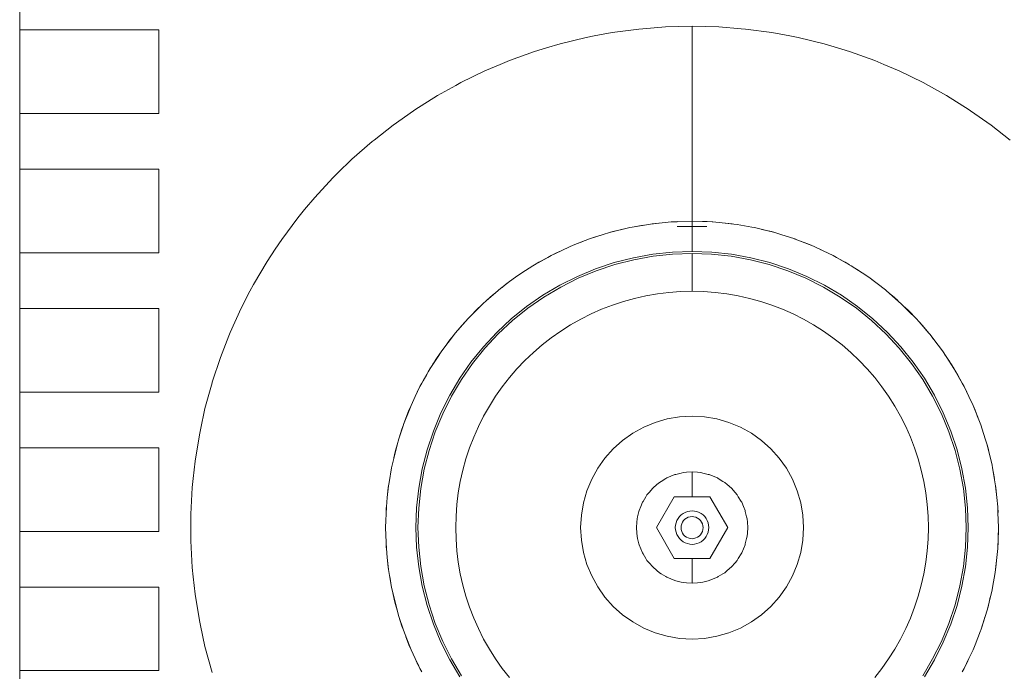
# Model space of a CAD drawing. Header units: millimetres. Extents: x 2826 to 3034, y 1533 to 1590.
# Tile 143 of 248: x 2986.746 to 2987.099, y 1555.622 to 1555.856. Entities that reach past the tile are written whole.
import ezdxf
from ezdxf.enums import TextEntityAlignment as Align

# ---------------------------------------------------------------- set-up
doc = ezdxf.new("R2010")
doc.units = ezdxf.units.MM
doc.set_wipeout_variables(frame=1)
doc.layers.add('_Caneta_No__220', color=7, linetype='Continuous', lineweight=15, true_color=0x8a8a8a)
doc.styles.add('ESTILO_GERADO_2', font='arial.ttf')

# ---------------------------------------------------------------- blocks, each defined once
blk = doc.blocks.new('A$Cdd268059')
at = {"layer": '_Caneta_No__220'}
for p, q in [((0.60505, 9.15758), (0.61455, 9.15885)), ((0.61455, 9.15885), (0.61604, 9.15897)), ((0.61604, 9.15897), (0.6241, 9.15962)), ((0.6241, 9.15962), (0.63368, 9.15987)), ((0.63368, 9.15987), (0.64326, 9.15962)), ((0.63368, 9.15987), (0.63368, 9.15961)), ((0.63368, 9.15961), (0.63368, 9.15952)), ((0.63368, 9.15884), (0.63368, 9.15952)), ((0.63368, 9.15884), (0.63368, 9.15852)), ((0.63368, 9.15756), (0.63368, 9.15852)), ((0.64326, 9.15962), (0.65132, 9.15897)), ((0.65132, 9.15897), (0.65281, 9.15885)), ((0.65281, 9.15885), (0.66231, 9.15758)), ((0.58632, 9.15353), (0.59563, 9.1558)), ((0.59563, 9.1558), (0.59858, 9.15636)), ((0.59858, 9.15636), (0.60505, 9.15758)), ((0.63368, 9.15756), (0.63368, 9.15689)), ((0.63368, 9.15578), (0.63368, 9.15689)), ((0.63368, 9.15578), (0.63368, 9.15464)), ((0.63368, 9.15464), (0.63368, 9.15351)), ((0.66231, 9.15758), (0.66879, 9.15636)), ((0.66879, 9.15636), (0.67173, 9.1558)), ((0.67173, 9.1558), (0.68104, 9.15353)), ((0.57715, 9.15076), (0.58145, 9.15206)), ((0.58145, 9.15206), (0.58632, 9.15353)), ((0.63368, 9.15179), (0.63368, 9.15351)), ((0.63368, 9.15179), (0.63368, 9.15076)), ((0.68104, 9.15353), (0.68591, 9.15206)), ((0.68591, 9.15206), (0.69022, 9.15076)), ((0.56482, 9.14611), (0.56813, 9.14751)), ((0.56813, 9.14751), (0.57715, 9.15076)), ((0.63368, 9.14836), (0.63368, 9.15076)), ((0.63368, 9.14836), (0.63368, 9.14756)), ((0.63368, 9.14438), (0.63368, 9.14756)), ((0.69022, 9.15076), (0.69923, 9.14751)), ((0.69923, 9.14751), (0.70254, 9.14611)), ((0.5593, 9.14379), (0.56482, 9.14611)), ((0.63368, 9.14438), (0.63368, 9.14392)), ((0.63368, 9.13987), (0.63368, 9.14392)), ((0.70254, 9.14611), (0.70806, 9.14379)), ((0.55069, 9.1396), (0.5593, 9.14379)), ((0.70806, 9.14379), (0.71668, 9.1396)), ((0.5423, 9.13495), (0.54885, 9.13858)), ((0.54885, 9.13858), (0.55069, 9.1396)), ((0.63368, 9.13543), (0.63368, 9.13987)), ((0.71668, 9.1396), (0.71851, 9.13858)), ((0.71851, 9.13858), (0.72506, 9.13495)), ((0.53418, 9.12987), (0.5423, 9.13495)), ((0.63368, 9.13543), (0.63368, 9.13483)), ((0.63368, 9.13064), (0.63368, 9.13483)), ((0.72506, 9.13495), (0.73319, 9.12987)), ((0.53369, 9.12952), (0.53418, 9.12987)), ((0.63368, 9.13064), (0.63368, 9.12936)), ((0.73319, 9.12987), (0.73368, 9.12952)), ((0.52634, 9.12436), (0.53369, 9.12952)), ((0.63368, 9.12551), (0.63368, 9.12936)), ((0.73368, 9.12952), (0.74103, 9.12436)), ((0.5195, 9.119), (0.52634, 9.12436)), ((0.63368, 9.12551), (0.63368, 9.12348)), ((0.63368, 9.1201), (0.63368, 9.12348)), ((0.74103, 9.12436), (0.74786, 9.119)), ((0.63368, 9.1201), (0.63368, 9.11726)), ((0.51159, 9.11213), (0.5188, 9.11844)), ((0.5188, 9.11844), (0.5195, 9.119)), ((0.63368, 9.11726), (0.63368, 9.11442)), ((0.50644, 9.10712), (0.51159, 9.11213)), ((0.63368, 9.11073), (0.63368, 9.11442)), ((0.63368, 9.11073), (0.63368, 9.10852)), ((0.49822, 9.0984), (0.50472, 9.10545)), ((0.50472, 9.10545), (0.50644, 9.10712)), ((0.63368, 9.10396), (0.63368, 9.10852)), ((0.63368, 9.10396), (0.63368, 9.10244)), ((0.63368, 9.09699), (0.63368, 9.10244)), ((0.49459, 9.09402), (0.49822, 9.0984)), ((0.63368, 9.09699), (0.63368, 9.09621)), ((0.63368, 9.09621), (0.63368, 9.08987)), ((0.48639, 9.08333), (0.4921, 9.09103)), ((0.4921, 9.09103), (0.49459, 9.09402)), ((0.604, 9.08579), (0.6113, 9.08757)), ((0.60696, 9.08653), (0.6113, 9.08757)), ((0.61222, 9.08776), (0.6113, 9.08757)), ((0.6113, 9.08757), (0.61223, 9.08773)), ((0.61222, 9.08776), (0.61611, 9.0884)), ((0.61223, 9.08773), (0.6187, 9.08885)), ((0.6187, 9.08885), (0.62291, 9.08928)), ((0.61932, 9.08893), (0.6187, 9.08885)), ((0.61932, 9.08893), (0.62291, 9.08928)), ((0.62291, 9.08928), (0.62618, 9.08962)), ((0.62618, 9.08962), (0.62829, 9.08969)), ((0.62649, 9.08964), (0.62618, 9.08962)), ((0.62649, 9.08964), (0.62829, 9.0897)), ((0.62829, 9.08969), (0.63368, 9.08987)), ((0.62829, 9.0897), (0.62829, 9.0897)), ((0.63368, 9.08806), (0.62837, 9.08792)), ((0.63368, 9.08798), (0.62837, 9.08792)), ((0.62837, 9.08792), (0.63368, 9.08797)), ((0.63908, 9.0897), (0.63368, 9.08987)), ((0.63368, 9.08987), (0.64119, 9.08962)), ((0.63368, 9.08987), (0.63368, 9.08966)), ((0.63368, 9.08953), (0.63368, 9.08966)), ((0.63368, 9.08953), (0.63368, 9.08942)), ((0.63368, 9.08893), (0.63368, 9.08942)), ((0.63368, 9.08893), (0.63368, 9.08879)), ((0.63368, 9.08879), (0.63368, 9.08806)), ((0.63899, 9.08792), (0.63368, 9.08806)), ((0.63368, 9.08798), (0.63368, 9.08806)), ((0.63368, 9.08798), (0.63899, 9.08792)), ((0.63368, 9.08797), (0.63899, 9.08792)), ((0.63368, 9.08797), (0.63368, 9.08703)), ((0.63908, 9.0897), (0.64088, 9.08964)), ((0.64119, 9.08962), (0.64088, 9.08964)), ((0.64119, 9.08962), (0.64446, 9.08928)), ((0.64446, 9.08928), (0.64804, 9.08893)), ((0.64446, 9.08928), (0.64446, 9.08928)), ((0.64446, 9.08928), (0.64866, 9.08885)), ((0.64866, 9.08885), (0.64804, 9.08893)), ((0.64866, 9.08885), (0.64982, 9.08865)), ((0.65514, 9.08776), (0.64982, 9.08865)), ((0.64982, 9.08865), (0.65514, 9.08773)), ((0.65514, 9.08776), (0.65606, 9.08757)), ((0.65514, 9.08773), (0.65606, 9.08757)), ((0.65606, 9.08757), (0.66039, 9.08652)), ((0.59685, 9.08352), (0.60177, 9.08508)), ((0.59685, 9.08352), (0.59832, 9.08403)), ((0.60177, 9.08508), (0.59832, 9.08403)), ((0.60177, 9.08508), (0.604, 9.08579)), ((0.60521, 9.08612), (0.604, 9.08579)), ((0.60521, 9.08612), (0.60696, 9.08653)), ((0.63368, 9.08703), (0.63368, 9.08678)), ((0.63368, 9.08575), (0.63368, 9.08678)), ((0.63368, 9.08575), (0.63368, 9.08524)), ((0.63368, 9.08435), (0.63368, 9.08524)), ((0.63368, 9.08435), (0.63368, 9.08407)), ((0.63368, 9.08407), (0.63368, 9.08339)), ((0.65867, 9.08694), (0.6604, 9.08653)), ((0.66039, 9.08652), (0.66336, 9.08579)), ((0.6604, 9.08653), (0.66215, 9.08612)), ((0.66336, 9.08579), (0.66215, 9.08612)), ((0.66336, 9.08579), (0.6656, 9.08508)), ((0.6656, 9.08508), (0.67052, 9.08352)), ((0.66588, 9.08499), (0.66904, 9.08403)), ((0.67052, 9.08352), (0.66904, 9.08403)), ((0.48407, 9.07984), (0.48639, 9.08333)), ((0.58667, 9.07927), (0.58986, 9.08077)), ((0.58668, 9.07925), (0.58986, 9.08077)), ((0.59159, 9.0815), (0.58986, 9.08077)), ((0.58986, 9.08077), (0.5916, 9.08145)), ((0.59159, 9.0815), (0.59446, 9.08258)), ((0.5916, 9.08145), (0.59685, 9.08352)), ((0.63368, 9.08237), (0.63368, 9.08339)), ((0.63368, 9.08237), (0.63368, 9.0818)), ((0.63368, 9.0818), (0.63368, 9.08128)), ((0.63368, 9.08044), (0.63368, 9.08128)), ((0.63368, 9.08044), (0.63368, 9.079)), ((0.67052, 9.08352), (0.67074, 9.08343)), ((0.67578, 9.0815), (0.67074, 9.08343)), ((0.67074, 9.08343), (0.67576, 9.08145)), ((0.67576, 9.08145), (0.67751, 9.08077)), ((0.67578, 9.0815), (0.67751, 9.08077)), ((0.67751, 9.08077), (0.68069, 9.07925)), ((0.48109, 9.07535), (0.48407, 9.07984)), ((0.57714, 9.0742), (0.58185, 9.07685)), ((0.58185, 9.07685), (0.57868, 9.07513)), ((0.58185, 9.07685), (0.58307, 9.07754)), ((0.58307, 9.07754), (0.58668, 9.07925)), ((0.58403, 9.078), (0.58503, 9.07853)), ((0.58503, 9.07853), (0.58667, 9.07927)), ((0.61261, 9.07674), (0.61957, 9.07799)), ((0.61968, 9.07727), (0.61277, 9.07602)), ((0.61957, 9.07799), (0.62661, 9.07875)), ((0.62666, 9.07802), (0.61968, 9.07727)), ((0.62661, 9.07875), (0.63368, 9.079)), ((0.63368, 9.07827), (0.62666, 9.07802)), ((0.63368, 9.079), (0.64075, 9.07875)), ((0.63368, 9.07827), (0.63368, 9.07628)), ((0.6407, 9.07802), (0.63368, 9.07827)), ((0.64769, 9.07727), (0.6407, 9.07802)), ((0.64075, 9.07875), (0.64779, 9.07799)), ((0.6546, 9.07602), (0.64769, 9.07727)), ((0.64779, 9.07799), (0.65475, 9.07674)), ((0.67972, 9.07971), (0.68069, 9.07927)), ((0.68069, 9.07927), (0.68233, 9.07853)), ((0.68069, 9.07925), (0.68429, 9.07754)), ((0.68233, 9.07853), (0.68429, 9.07754)), ((0.68429, 9.07754), (0.68552, 9.07685)), ((0.68552, 9.07685), (0.69084, 9.07386)), ((0.47622, 9.06709), (0.48109, 9.07535)), ((0.57257, 9.07133), (0.57653, 9.07386)), ((0.5726, 9.07128), (0.57653, 9.07386)), ((0.57653, 9.07386), (0.57714, 9.0742)), ((0.57714, 9.0742), (0.57868, 9.07513)), ((0.59904, 9.07275), (0.60575, 9.07499)), ((0.60596, 9.07428), (0.5993, 9.07206)), ((0.60575, 9.07499), (0.61261, 9.07674)), ((0.61277, 9.07602), (0.60596, 9.07428)), ((0.63368, 9.07429), (0.63368, 9.07628)), ((0.63368, 9.07429), (0.63368, 9.07363)), ((0.63368, 9.07363), (0.63368, 9.07238)), ((0.6614, 9.07428), (0.6546, 9.07602)), ((0.65475, 9.07674), (0.66161, 9.07499)), ((0.66807, 9.07206), (0.6614, 9.07428)), ((0.66161, 9.07499), (0.66832, 9.07275)), ((0.68633, 9.07639), (0.68868, 9.07513)), ((0.69022, 9.0742), (0.68868, 9.07513)), ((0.69084, 9.07386), (0.69476, 9.07128)), ((0.56818, 9.06819), (0.57025, 9.06974)), ((0.56819, 9.06818), (0.57025, 9.06974)), ((0.57025, 9.06974), (0.5726, 9.07128)), ((0.57138, 9.07048), (0.57257, 9.07133)), ((0.58617, 9.06688), (0.5925, 9.07004)), ((0.5925, 9.07004), (0.59904, 9.07275)), ((0.5993, 9.07206), (0.59281, 9.06938)), ((0.63368, 9.07238), (0.63368, 9.07153)), ((0.63368, 9.07153), (0.63368, 9.07062)), ((0.63368, 9.07062), (0.63368, 9.0697)), ((0.63368, 9.0697), (0.63368, 9.06904)), ((0.67456, 9.06938), (0.66807, 9.07206)), ((0.66832, 9.07275), (0.67486, 9.07004)), ((0.67486, 9.07004), (0.68119, 9.06688)), ((0.69268, 9.07265), (0.69479, 9.07133)), ((0.69476, 9.07128), (0.69712, 9.06974)), ((0.69479, 9.07133), (0.69712, 9.06974)), ((0.69918, 9.06819), (0.69712, 9.06974)), ((0.69712, 9.06974), (0.7031, 9.0652)), ((0.47498, 9.0647), (0.47622, 9.06709)), ((0.56426, 9.0652), (0.56819, 9.06818)), ((0.56546, 9.06611), (0.56672, 9.06714)), ((0.56672, 9.06714), (0.56818, 9.06819)), ((0.58009, 9.06327), (0.58617, 9.06688)), ((0.58653, 9.06623), (0.58048, 9.06265)), ((0.59281, 9.06938), (0.58653, 9.06623)), ((0.63368, 9.06904), (0.63368, 9.06891)), ((0.63368, 9.06891), (0.63368, 9.06821)), ((0.63368, 9.06821), (0.63368, 9.0678)), ((0.63368, 9.0678), (0.63368, 9.06709)), ((0.63368, 9.06709), (0.63368, 9.06682)), ((0.63368, 9.06682), (0.63368, 9.06627)), ((0.63368, 9.06627), (0.63368, 9.06608)), ((0.68084, 9.06623), (0.67456, 9.06938)), ((0.68688, 9.06265), (0.68084, 9.06623)), ((0.68119, 9.06688), (0.68728, 9.06327)), ((0.69918, 9.06819), (0.70065, 9.06714)), ((0.70065, 9.06714), (0.7031, 9.0652)), ((0.47181, 9.05859), (0.47498, 9.0647)), ((0.55984, 9.06134), (0.56391, 9.06489)), ((0.56391, 9.06489), (0.56115, 9.06257)), ((0.56391, 9.06489), (0.56426, 9.0652)), ((0.57428, 9.05923), (0.58009, 9.06327)), ((0.58048, 9.06265), (0.57472, 9.05864)), ((0.61713, 9.06308), (0.61307, 9.06217)), ((0.62123, 9.0638), (0.61713, 9.06308)), ((0.62537, 9.06431), (0.62123, 9.0638)), ((0.62952, 9.06461), (0.62537, 9.06431)), ((0.63368, 9.06476), (0.62952, 9.06461)), ((0.63368, 9.06608), (0.63368, 9.06569)), ((0.63368, 9.06569), (0.63368, 9.06558)), ((0.63368, 9.06558), (0.63368, 9.06525)), ((0.63368, 9.06525), (0.63368, 9.06504)), ((0.63368, 9.06504), (0.63368, 9.06485)), ((0.63368, 9.06485), (0.63368, 9.06478)), ((0.63368, 9.06478), (0.63368, 9.06476)), ((0.63368, 9.06476), (0.63784, 9.06461)), ((0.642, 9.06431), (0.63784, 9.06461)), ((0.64613, 9.0638), (0.642, 9.06431)), ((0.65023, 9.06308), (0.64613, 9.0638)), ((0.6543, 9.06217), (0.65023, 9.06308)), ((0.69265, 9.05864), (0.68688, 9.06265)), ((0.68728, 9.06327), (0.69309, 9.05923)), ((0.7031, 9.0652), (0.70346, 9.06489)), ((0.70346, 9.06489), (0.70876, 9.06026)), ((0.70456, 9.06393), (0.70621, 9.06257)), ((0.5559, 9.05765), (0.5586, 9.06026)), ((0.55595, 9.05761), (0.5586, 9.06026)), ((0.5586, 9.06026), (0.55984, 9.06134)), ((0.55984, 9.06134), (0.56115, 9.06257)), ((0.56877, 9.05479), (0.57428, 9.05923)), ((0.6051, 9.05975), (0.60121, 9.05826)), ((0.60905, 9.06106), (0.6051, 9.05975)), ((0.61307, 9.06217), (0.60905, 9.06106)), ((0.65831, 9.06106), (0.6543, 9.06217)), ((0.66226, 9.05975), (0.65831, 9.06106)), ((0.66615, 9.05826), (0.66226, 9.05975)), ((0.69309, 9.05923), (0.6986, 9.05479)), ((0.70752, 9.06134), (0.70621, 9.06257)), ((0.70876, 9.06026), (0.71142, 9.05761)), ((0.46785, 9.04986), (0.47181, 9.05859)), ((0.55329, 9.05495), (0.55595, 9.05761)), ((0.55456, 9.05622), (0.5559, 9.05765)), ((0.57472, 9.05864), (0.56925, 9.05423)), ((0.59741, 9.05657), (0.59369, 9.0547)), ((0.60121, 9.05826), (0.59741, 9.05657)), ((0.66996, 9.05657), (0.66615, 9.05826)), ((0.67368, 9.0547), (0.66996, 9.05657)), ((0.69812, 9.05423), (0.69265, 9.05864)), ((0.71003, 9.05899), (0.71146, 9.05765)), ((0.71142, 9.05761), (0.71407, 9.05495)), ((0.71146, 9.05765), (0.71407, 9.05495)), ((0.54866, 9.04965), (0.55329, 9.05495)), ((0.54963, 9.05075), (0.55098, 9.0524)), ((0.55221, 9.05371), (0.55098, 9.0524)), ((0.56359, 9.04997), (0.56877, 9.05479)), ((0.56925, 9.05423), (0.56411, 9.04945)), ((0.59006, 9.05264), (0.58655, 9.05042)), ((0.59369, 9.0547), (0.59006, 9.05264)), ((0.6773, 9.05264), (0.67368, 9.0547)), ((0.68082, 9.05042), (0.6773, 9.05264)), ((0.70326, 9.04945), (0.69812, 9.05423)), ((0.6986, 9.05479), (0.70378, 9.04997)), ((0.71407, 9.05495), (0.71515, 9.05371)), ((0.71515, 9.05371), (0.71638, 9.0524)), ((0.71515, 9.05371), (0.7187, 9.04965)), ((0.7187, 9.04965), (0.71638, 9.0524)), ((0.46436, 9.04093), (0.46741, 9.04874)), ((0.46741, 9.04874), (0.46785, 9.04986)), ((0.54382, 9.04331), (0.54835, 9.04929)), ((0.54835, 9.04929), (0.54641, 9.04684)), ((0.54835, 9.04929), (0.54866, 9.04965)), ((0.55876, 9.04479), (0.56359, 9.04997)), ((0.56411, 9.04945), (0.55932, 9.04431)), ((0.58655, 9.05042), (0.58314, 9.04802)), ((0.68422, 9.04802), (0.68082, 9.05042)), ((0.70804, 9.04431), (0.70326, 9.04945)), ((0.70378, 9.04997), (0.7086, 9.04479)), ((0.7187, 9.04965), (0.71901, 9.04929)), ((0.71901, 9.04929), (0.72199, 9.04536)), ((0.54536, 9.04537), (0.54382, 9.04331)), ((0.54536, 9.04537), (0.54641, 9.04684)), ((0.57986, 9.04546), (0.57671, 9.04274)), ((0.58314, 9.04802), (0.57986, 9.04546)), ((0.68751, 9.04546), (0.68422, 9.04802)), ((0.69066, 9.04274), (0.68751, 9.04546)), ((0.71992, 9.04809), (0.72095, 9.04684)), ((0.72095, 9.04684), (0.722, 9.04537)), ((0.72199, 9.04536), (0.72355, 9.04331)), ((0.722, 9.04537), (0.72355, 9.04331)), ((0.54222, 9.04098), (0.54382, 9.04331)), ((0.54227, 9.04095), (0.54382, 9.04331)), ((0.55432, 9.03928), (0.55876, 9.04479)), ((0.55932, 9.04431), (0.55491, 9.03884)), ((0.57671, 9.04274), (0.57369, 9.03986)), ((0.69367, 9.03986), (0.69066, 9.04274)), ((0.71245, 9.03884), (0.70804, 9.04431)), ((0.7086, 9.04479), (0.71304, 9.03928)), ((0.72355, 9.04331), (0.72509, 9.04095)), ((0.72429, 9.04217), (0.72514, 9.04098)), ((0.46144, 9.03212), (0.46436, 9.04093)), ((0.5397, 9.03703), (0.54227, 9.04095)), ((0.53999, 9.03751), (0.54047, 9.03827)), ((0.54047, 9.03827), (0.54088, 9.03892)), ((0.54088, 9.03892), (0.5412, 9.03943)), ((0.5412, 9.03943), (0.54141, 9.03976)), ((0.54141, 9.03976), (0.54149, 9.03987)), ((0.54222, 9.04098), (0.54149, 9.03987)), ((0.55029, 9.03347), (0.55432, 9.03928)), ((0.55491, 9.03884), (0.55091, 9.03307)), ((0.57369, 9.03986), (0.57082, 9.03685)), ((0.69655, 9.03685), (0.69367, 9.03986)), ((0.71646, 9.03307), (0.71245, 9.03884)), ((0.71304, 9.03928), (0.71708, 9.03347)), ((0.72509, 9.04095), (0.72767, 9.03703)), ((0.72514, 9.04098), (0.72588, 9.03987)), ((0.72588, 9.03987), (0.72595, 9.03976)), ((0.72595, 9.03976), (0.72616, 9.03943)), ((0.72616, 9.03943), (0.72649, 9.03892)), ((0.72649, 9.03892), (0.7269, 9.03827)), ((0.7269, 9.03827), (0.72737, 9.03751)), ((0.5367, 9.03171), (0.53935, 9.03641)), ((0.53716, 9.03252), (0.53842, 9.03487)), ((0.53842, 9.03487), (0.53895, 9.03579)), ((0.53895, 9.03579), (0.53933, 9.03642)), ((0.53933, 9.03642), (0.53948, 9.03668)), ((0.53935, 9.03641), (0.5397, 9.03703)), ((0.53948, 9.03668), (0.5397, 9.03703)), ((0.53971, 9.03705), (0.53999, 9.03751)), ((0.57082, 9.03685), (0.5681, 9.0337)), ((0.69927, 9.0337), (0.69655, 9.03685)), ((0.72737, 9.03751), (0.72765, 9.03705)), ((0.72788, 9.03668), (0.72767, 9.03703)), ((0.72767, 9.03703), (0.73066, 9.03171)), ((0.72788, 9.03668), (0.72803, 9.03642)), ((0.72803, 9.03642), (0.72841, 9.03579)), ((0.72841, 9.03579), (0.72894, 9.03487)), ((0.73066, 9.03171), (0.72894, 9.03487)), ((0.45882, 9.02259), (0.46135, 9.03184)), ((0.46135, 9.03184), (0.46144, 9.03212)), ((0.53601, 9.03048), (0.5367, 9.03171)), ((0.54668, 9.02738), (0.55029, 9.03347)), ((0.55091, 9.03307), (0.54732, 9.02703)), ((0.5681, 9.0337), (0.56554, 9.03041)), ((0.70183, 9.03041), (0.69927, 9.0337)), ((0.72004, 9.02703), (0.71646, 9.03307)), ((0.71708, 9.03347), (0.72069, 9.02738)), ((0.73066, 9.03171), (0.73135, 9.03048)), ((0.53428, 9.02688), (0.53503, 9.02852)), ((0.5343, 9.02688), (0.53601, 9.03048)), ((0.53601, 9.03048), (0.53503, 9.02852)), ((0.54351, 9.02105), (0.54668, 9.02738)), ((0.56554, 9.03041), (0.56314, 9.02701)), ((0.70423, 9.02701), (0.70183, 9.03041)), ((0.72069, 9.02738), (0.72385, 9.02105)), ((0.73135, 9.03048), (0.73306, 9.02688)), ((0.73181, 9.02952), (0.73234, 9.02852)), ((0.73234, 9.02852), (0.73308, 9.02688)), ((0.53279, 9.0237), (0.5343, 9.02688)), ((0.53384, 9.02591), (0.53428, 9.02688)), ((0.54732, 9.02703), (0.54418, 9.02075)), ((0.56314, 9.02701), (0.56091, 9.02349)), ((0.70645, 9.02349), (0.70423, 9.02701)), ((0.72319, 9.02075), (0.72004, 9.02703)), ((0.73306, 9.02688), (0.73458, 9.0237)), ((0.73308, 9.02688), (0.73458, 9.0237)), ((0.45718, 9.01498), (0.45882, 9.02259)), ((0.53012, 9.01693), (0.53206, 9.02197)), ((0.53012, 9.01693), (0.5321, 9.02195)), ((0.53206, 9.02197), (0.53279, 9.0237)), ((0.5321, 9.02195), (0.53279, 9.0237)), ((0.5408, 9.01451), (0.54351, 9.02105)), ((0.54418, 9.02075), (0.54149, 9.01426)), ((0.56091, 9.02349), (0.55886, 9.01987)), ((0.70851, 9.01987), (0.70645, 9.02349)), ((0.72587, 9.01426), (0.72319, 9.02075)), ((0.72385, 9.02105), (0.72656, 9.01451)), ((0.73531, 9.02197), (0.73458, 9.0237)), ((0.73458, 9.0237), (0.73526, 9.02195)), ((0.73526, 9.02195), (0.73733, 9.01671)), ((0.73531, 9.02197), (0.73639, 9.01909)), ((0.52847, 9.01179), (0.53003, 9.01671)), ((0.53003, 9.01671), (0.52952, 9.01523)), ((0.53003, 9.01671), (0.53012, 9.01693)), ((0.55886, 9.01987), (0.55699, 9.01615)), ((0.61633, 9.01591), (0.62047, 9.01763)), ((0.62047, 9.01763), (0.62478, 9.01887)), ((0.62478, 9.01887), (0.6292, 9.01962)), ((0.6292, 9.01962), (0.63368, 9.01987)), ((0.63368, 9.01987), (0.63816, 9.01962)), ((0.63816, 9.01962), (0.64258, 9.01887)), ((0.64258, 9.01887), (0.64689, 9.01763)), ((0.64689, 9.01763), (0.65104, 9.01591)), ((0.71038, 9.01615), (0.70851, 9.01987)), ((0.73733, 9.01671), (0.73784, 9.01523)), ((0.73733, 9.01671), (0.73889, 9.01179)), ((0.45527, 9.00376), (0.4568, 9.01322)), ((0.4568, 9.01322), (0.45718, 9.01498)), ((0.52856, 9.01207), (0.52952, 9.01523)), ((0.53857, 9.0078), (0.5408, 9.01451)), ((0.54149, 9.01426), (0.53927, 9.00759)), ((0.55699, 9.01615), (0.5553, 9.01234)), ((0.60874, 9.01115), (0.6124, 9.01374)), ((0.6124, 9.01374), (0.61633, 9.01591)), ((0.65104, 9.01591), (0.65496, 9.01374)), ((0.65496, 9.01374), (0.65862, 9.01115)), ((0.71207, 9.01234), (0.71038, 9.01615)), ((0.72809, 9.00759), (0.72587, 9.01426)), ((0.72656, 9.01451), (0.7288, 9.0078)), ((0.73889, 9.01179), (0.73784, 9.01523)), ((0.52776, 9.00955), (0.52847, 9.01179)), ((0.5553, 9.01234), (0.5538, 9.00845)), ((0.6054, 9.00816), (0.60874, 9.01115)), ((0.65862, 9.01115), (0.66197, 9.00816)), ((0.71356, 9.00845), (0.71207, 9.01234)), ((0.73889, 9.01179), (0.7396, 9.00955)), ((0.52598, 9.00225), (0.52704, 9.00658)), ((0.52662, 9.00486), (0.52702, 9.00659)), ((0.52702, 9.00659), (0.52743, 9.00834)), ((0.52704, 9.00658), (0.52776, 9.00955)), ((0.52743, 9.00834), (0.52776, 9.00955)), ((0.53682, 9.00094), (0.53857, 9.0078)), ((0.53927, 9.00759), (0.53753, 9.00079)), ((0.5538, 9.00845), (0.55249, 9.0045)), ((0.60241, 9.00481), (0.6054, 9.00816)), ((0.66197, 9.00816), (0.66496, 9.00481)), ((0.71487, 9.0045), (0.71356, 9.00845)), ((0.72983, 9.00079), (0.72809, 9.00759)), ((0.7288, 9.0078), (0.73055, 9.00094)), ((0.7396, 9.00955), (0.73993, 9.00834)), ((0.7396, 9.00955), (0.74138, 9.00225)), ((0.73993, 9.00834), (0.74034, 9.00659)), ((0.74034, 9.00659), (0.74138, 9.00225)), ((0.45461, 8.99751), (0.45527, 9.00376)), ((0.55249, 9.0045), (0.55138, 9.00049)), ((0.59981, 9.00115), (0.60241, 9.00481)), ((0.66496, 9.00481), (0.66755, 9.00115)), ((0.71598, 9.00049), (0.71487, 9.0045)), ((0.52491, 8.99601), (0.5258, 9.00133)), ((0.52491, 8.99601), (0.52582, 9.00133)), ((0.5258, 9.00133), (0.52598, 9.00225)), ((0.52582, 9.00133), (0.52598, 9.00225)), ((0.53556, 8.99398), (0.53682, 9.00094)), ((0.53753, 9.00079), (0.53629, 8.99387)), ((0.55138, 9.00049), (0.55047, 8.99642)), ((0.59764, 8.99723), (0.59981, 9.00115)), ((0.6275, 8.99889), (0.62788, 8.99898)), ((0.62788, 8.99898), (0.62979, 8.99944)), ((0.62979, 8.99944), (0.63055, 8.99963)), ((0.63055, 8.99963), (0.63173, 8.99972)), ((0.63173, 8.99972), (0.63368, 8.99987)), ((0.63368, 8.99987), (0.63564, 8.99972)), ((0.63368, 8.99987), (0.63368, 8.99874)), ((0.63564, 8.99972), (0.63681, 8.99963)), ((0.63681, 8.99963), (0.63757, 8.99944)), ((0.63757, 8.99944), (0.63948, 8.99898)), ((0.63948, 8.99898), (0.63986, 8.99889)), ((0.66755, 9.00115), (0.66972, 8.99723)), ((0.71689, 8.99642), (0.71598, 9.00049)), ((0.73108, 8.99387), (0.72983, 9.00079)), ((0.73055, 9.00094), (0.7318, 8.99398)), ((0.74157, 9.00133), (0.74138, 9.00225)), ((0.74138, 9.00225), (0.74154, 9.00133)), ((0.74154, 9.00133), (0.74266, 8.99485)), ((0.74157, 9.00133), (0.74221, 8.99744)), ((0.45426, 8.99423), (0.45461, 8.99751)), ((0.52471, 8.99485), (0.52491, 8.99601)), ((0.55047, 8.99642), (0.54976, 8.99232)), ((0.59593, 8.99308), (0.59764, 8.99723)), ((0.62103, 8.99529), (0.62193, 8.99605)), ((0.62193, 8.99605), (0.6226, 8.99646)), ((0.6226, 8.99646), (0.62427, 8.99749)), ((0.62427, 8.99749), (0.6246, 8.99769)), ((0.6246, 8.99769), (0.62605, 8.99829)), ((0.62605, 8.99829), (0.6275, 8.99889)), ((0.63368, 8.99874), (0.63368, 8.99858)), ((0.63368, 8.99733), (0.63368, 8.99858)), ((0.63368, 8.99733), (0.63368, 8.99692)), ((0.63368, 8.99569), (0.63368, 8.99692)), ((0.63368, 8.99569), (0.63368, 8.99495)), ((0.63986, 8.99889), (0.64131, 8.99829)), ((0.64131, 8.99829), (0.64276, 8.99769)), ((0.64276, 8.99769), (0.6431, 8.99749)), ((0.6431, 8.99749), (0.64477, 8.99646)), ((0.64477, 8.99646), (0.64544, 8.99605)), ((0.64544, 8.99605), (0.64633, 8.99529)), ((0.66972, 8.99723), (0.67144, 8.99308)), ((0.71761, 8.99232), (0.71689, 8.99642)), ((0.45375, 8.98466), (0.45426, 8.99423)), ((0.52427, 8.99065), (0.52471, 8.99485)), ((0.52427, 8.99065), (0.52462, 8.99423)), ((0.52462, 8.99423), (0.52471, 8.99485)), ((0.5348, 8.98694), (0.53556, 8.99398)), ((0.53629, 8.99387), (0.53554, 8.98689)), ((0.54976, 8.99232), (0.54925, 8.98819)), ((0.59468, 8.98877), (0.59593, 8.99308)), ((0.6175, 8.99163), (0.61827, 8.99252)), ((0.61827, 8.99252), (0.61954, 8.99401)), ((0.61954, 8.99401), (0.62103, 8.99529)), ((0.63368, 8.99383), (0.63368, 8.99495)), ((0.63368, 8.99383), (0.63368, 8.99271)), ((0.63368, 8.99271), (0.63368, 8.99179)), ((0.64633, 8.99529), (0.64782, 8.99401)), ((0.64782, 8.99401), (0.6491, 8.99252)), ((0.6491, 8.99252), (0.64986, 8.99163)), ((0.67144, 8.99308), (0.67268, 8.98877)), ((0.71812, 8.98819), (0.71761, 8.99232)), ((0.73183, 8.98689), (0.73108, 8.99387)), ((0.7318, 8.99398), (0.73256, 8.98694)), ((0.74266, 8.99485), (0.74274, 8.99423)), ((0.74266, 8.99485), (0.74309, 8.99065)), ((0.74274, 8.99423), (0.74309, 8.99065)), ((0.52394, 8.98738), (0.52427, 8.99065)), ((0.52427, 8.99065), (0.52427, 8.99065)), ((0.59393, 8.98435), (0.59468, 8.98877)), ((0.61526, 8.9875), (0.61586, 8.98895)), ((0.61586, 8.98895), (0.61607, 8.98929)), ((0.61607, 8.98929), (0.61709, 8.99096)), ((0.61709, 8.99096), (0.6175, 8.99163)), ((0.62089, 8.97986), (0.6273, 8.99095)), ((0.6273, 8.99095), (0.6401, 8.99095)), ((0.63368, 8.99095), (0.63368, 8.99179)), ((0.6401, 8.99095), (0.64651, 8.97986)), ((0.64986, 8.99163), (0.65027, 8.99096)), ((0.65027, 8.99096), (0.6513, 8.98929)), ((0.6513, 8.98929), (0.6515, 8.98895)), ((0.6515, 8.98895), (0.6521, 8.9875)), ((0.67268, 8.98877), (0.67343, 8.98435)), ((0.74309, 8.99065), (0.74343, 8.98738)), ((0.52368, 8.97987), (0.52394, 8.98738)), ((0.52386, 8.98527), (0.52392, 8.98707)), ((0.52386, 8.98527), (0.52386, 8.98527)), ((0.52392, 8.98707), (0.52394, 8.98738)), ((0.53455, 8.97987), (0.5348, 8.98694)), ((0.53554, 8.98689), (0.53529, 8.97987)), ((0.54925, 8.98819), (0.54894, 8.98403)), ((0.61411, 8.98376), (0.61457, 8.98567)), ((0.61457, 8.98567), (0.61466, 8.98605)), ((0.61466, 8.98605), (0.61526, 8.9875)), ((0.62975, 8.98441), (0.63043, 8.98493)), ((0.63043, 8.98493), (0.63119, 8.98534)), ((0.63119, 8.98534), (0.63199, 8.98564)), ((0.63199, 8.98564), (0.63283, 8.98582)), ((0.63283, 8.98582), (0.63368, 8.98588)), ((0.63368, 8.98588), (0.63454, 8.98582)), ((0.63454, 8.98582), (0.63538, 8.98564)), ((0.63538, 8.98564), (0.63618, 8.98534)), ((0.63618, 8.98534), (0.63693, 8.98493)), ((0.63693, 8.98493), (0.63762, 8.98441)), ((0.6521, 8.9875), (0.6527, 8.98605)), ((0.6527, 8.98605), (0.65279, 8.98567)), ((0.65279, 8.98567), (0.65325, 8.98376)), ((0.71842, 8.98403), (0.71812, 8.98819)), ((0.73208, 8.97987), (0.73183, 8.98689)), ((0.73256, 8.98694), (0.73281, 8.97987)), ((0.74343, 8.98738), (0.74345, 8.98707)), ((0.74343, 8.98738), (0.7435, 8.98527)), ((0.74345, 8.98707), (0.74351, 8.98527)), ((0.7435, 8.98527), (0.74368, 8.97987)), ((0.74351, 8.98527), (0.74351, 8.98527)), ((0.45375, 8.97987), (0.45375, 8.98466)), ((0.54894, 8.98403), (0.54884, 8.97987)), ((0.59368, 8.97987), (0.59393, 8.98435)), ((0.61368, 8.97987), (0.61384, 8.98183)), ((0.61384, 8.98183), (0.61393, 8.983)), ((0.61393, 8.983), (0.61411, 8.98376)), ((0.62773, 8.98073), (0.62792, 8.98156)), ((0.62792, 8.98156), (0.62822, 8.98237)), ((0.62822, 8.98237), (0.62863, 8.98312)), ((0.62863, 8.98312), (0.62914, 8.98381)), ((0.62914, 8.98381), (0.62975, 8.98441)), ((0.63025, 8.98186), (0.62995, 8.98123)), ((0.63064, 8.98242), (0.63025, 8.98186)), ((0.63113, 8.98291), (0.63064, 8.98242)), ((0.6317, 8.98331), (0.63113, 8.98291)), ((0.63232, 8.9836), (0.6317, 8.98331)), ((0.63299, 8.98378), (0.63232, 8.9836)), ((0.63368, 8.98384), (0.63299, 8.98378)), ((0.63437, 8.98378), (0.63368, 8.98384)), ((0.63504, 8.9836), (0.63437, 8.98378)), ((0.63567, 8.98331), (0.63504, 8.9836)), ((0.63623, 8.98291), (0.63567, 8.98331)), ((0.63672, 8.98242), (0.63623, 8.98291)), ((0.63712, 8.98186), (0.63672, 8.98242)), ((0.63741, 8.98123), (0.63712, 8.98186)), ((0.63762, 8.98441), (0.63822, 8.98381)), ((0.63822, 8.98381), (0.63874, 8.98312)), ((0.63874, 8.98312), (0.63915, 8.98237)), ((0.63915, 8.98237), (0.63945, 8.98156)), ((0.63945, 8.98156), (0.63963, 8.98073)), ((0.65325, 8.98376), (0.65344, 8.983)), ((0.65344, 8.983), (0.65353, 8.98183)), ((0.65353, 8.98183), (0.65368, 8.97987)), ((0.67343, 8.98435), (0.67368, 8.97987)), ((0.71852, 8.97987), (0.71842, 8.98403)), ((0.45375, 8.97508), (0.45375, 8.97987)), ((0.52387, 8.97448), (0.52368, 8.97987)), ((0.5348, 8.9728), (0.53455, 8.97987)), ((0.53529, 8.97987), (0.53554, 8.97285)), ((0.54884, 8.97987), (0.54894, 8.97571)), ((0.59393, 8.97539), (0.59368, 8.97987)), ((0.61384, 8.97792), (0.61368, 8.97987)), ((0.61393, 8.97674), (0.61384, 8.97792)), ((0.6273, 8.96877), (0.62089, 8.97986)), ((0.62767, 8.97987), (0.62773, 8.98073)), ((0.62773, 8.97902), (0.62767, 8.97987)), ((0.62792, 8.97818), (0.62773, 8.97902)), ((0.62822, 8.97738), (0.62792, 8.97818)), ((0.62977, 8.98056), (0.62971, 8.97987)), ((0.62971, 8.97987), (0.62977, 8.97918)), ((0.62995, 8.98123), (0.62977, 8.98056)), ((0.62977, 8.97918), (0.62995, 8.97851)), ((0.62995, 8.97851), (0.63025, 8.97789)), ((0.63025, 8.97789), (0.63064, 8.97732)), ((0.63672, 8.97732), (0.63712, 8.97789)), ((0.63712, 8.97789), (0.63741, 8.97851)), ((0.63759, 8.98056), (0.63741, 8.98123)), ((0.63741, 8.97851), (0.63759, 8.97918)), ((0.63765, 8.97987), (0.63759, 8.98056)), ((0.63759, 8.97918), (0.63765, 8.97987)), ((0.63945, 8.97818), (0.63915, 8.97738)), ((0.63963, 8.97902), (0.63945, 8.97818)), ((0.63963, 8.98073), (0.63969, 8.97987)), ((0.63969, 8.97987), (0.63963, 8.97902)), ((0.64651, 8.97986), (0.6401, 8.96877)), ((0.65353, 8.97792), (0.65344, 8.97674)), ((0.65368, 8.97987), (0.65353, 8.97792)), ((0.67368, 8.97987), (0.67343, 8.97539)), ((0.71842, 8.97571), (0.71852, 8.97987)), ((0.73183, 8.97285), (0.73208, 8.97987)), ((0.73281, 8.97987), (0.73256, 8.9728)), ((0.74368, 8.97987), (0.74343, 8.97237)), ((0.74351, 8.97448), (0.74368, 8.97987)), ((0.45426, 8.96551), (0.45375, 8.97508)), ((0.52392, 8.97268), (0.52386, 8.97448)), ((0.52386, 8.97448), (0.52386, 8.97448)), ((0.52394, 8.97237), (0.52387, 8.97448)), ((0.54894, 8.97571), (0.54925, 8.97156)), ((0.59468, 8.97097), (0.59393, 8.97539)), ((0.61411, 8.97598), (0.61393, 8.97674)), ((0.61457, 8.97407), (0.61411, 8.97598)), ((0.62863, 8.97662), (0.62822, 8.97738)), ((0.62914, 8.97594), (0.62863, 8.97662)), ((0.62975, 8.97533), (0.62914, 8.97594)), ((0.63043, 8.97482), (0.62975, 8.97533)), ((0.63119, 8.9744), (0.63043, 8.97482)), ((0.63064, 8.97732), (0.63113, 8.97683)), ((0.63113, 8.97683), (0.6317, 8.97644)), ((0.63199, 8.97411), (0.63119, 8.9744)), ((0.6317, 8.97644), (0.63232, 8.97614)), ((0.63232, 8.97614), (0.63299, 8.97596)), ((0.63299, 8.97596), (0.63368, 8.9759)), ((0.63368, 8.9759), (0.63437, 8.97596)), ((0.63437, 8.97596), (0.63504, 8.97614)), ((0.63504, 8.97614), (0.63567, 8.97644)), ((0.63618, 8.9744), (0.63538, 8.97411)), ((0.63567, 8.97644), (0.63623, 8.97683)), ((0.63693, 8.97482), (0.63618, 8.9744)), ((0.63623, 8.97683), (0.63672, 8.97732)), ((0.63762, 8.97533), (0.63693, 8.97482)), ((0.63822, 8.97594), (0.63762, 8.97533)), ((0.63874, 8.97662), (0.63822, 8.97594)), ((0.63915, 8.97738), (0.63874, 8.97662)), ((0.65325, 8.97598), (0.65279, 8.97407)), ((0.65344, 8.97674), (0.65325, 8.97598)), ((0.67343, 8.97539), (0.67268, 8.97097)), ((0.71812, 8.97156), (0.71842, 8.97571)), ((0.74351, 8.97448), (0.74345, 8.97268)), ((0.52392, 8.97268), (0.52394, 8.97237)), ((0.52427, 8.9691), (0.52394, 8.97237)), ((0.53556, 8.96576), (0.5348, 8.9728)), ((0.53554, 8.97285), (0.53629, 8.96587)), ((0.54925, 8.97156), (0.54976, 8.96742)), ((0.59593, 8.96666), (0.59468, 8.97097)), ((0.61466, 8.97369), (0.61457, 8.97407)), ((0.61526, 8.97224), (0.61466, 8.97369)), ((0.61586, 8.97079), (0.61526, 8.97224)), ((0.61607, 8.97046), (0.61586, 8.97079)), ((0.63283, 8.97392), (0.63199, 8.97411)), ((0.63368, 8.97386), (0.63283, 8.97392)), ((0.63454, 8.97392), (0.63368, 8.97386)), ((0.63538, 8.97411), (0.63454, 8.97392)), ((0.6515, 8.97079), (0.6513, 8.97046)), ((0.6521, 8.97224), (0.6515, 8.97079)), ((0.6527, 8.97369), (0.6521, 8.97224)), ((0.65279, 8.97407), (0.6527, 8.97369)), ((0.67268, 8.97097), (0.67144, 8.96666)), ((0.71761, 8.96742), (0.71812, 8.97156)), ((0.73108, 8.96587), (0.73183, 8.97285)), ((0.73256, 8.9728), (0.7318, 8.96576)), ((0.74343, 8.97237), (0.74309, 8.9691)), ((0.74343, 8.97237), (0.74345, 8.97268)), ((0.52462, 8.96551), (0.52427, 8.9691)), ((0.52471, 8.96489), (0.52427, 8.9691)), ((0.54976, 8.96742), (0.55047, 8.96332)), ((0.61709, 8.96879), (0.61607, 8.97046)), ((0.6175, 8.96812), (0.61709, 8.96879)), ((0.61827, 8.96722), (0.6175, 8.96812)), ((0.61954, 8.96573), (0.61827, 8.96722)), ((0.6401, 8.96877), (0.6273, 8.96877)), ((0.63368, 8.96877), (0.63368, 8.96796)), ((0.63368, 8.96796), (0.63368, 8.96704)), ((0.6491, 8.96722), (0.64782, 8.96573)), ((0.64986, 8.96812), (0.6491, 8.96722)), ((0.65027, 8.96879), (0.64986, 8.96812)), ((0.6513, 8.97046), (0.65027, 8.96879)), ((0.71689, 8.96332), (0.71761, 8.96742)), ((0.74309, 8.9691), (0.74266, 8.96489)), ((0.74309, 8.9691), (0.74274, 8.96551)), ((0.74309, 8.9691), (0.74309, 8.9691)), ((0.45461, 8.96223), (0.45426, 8.96551)), ((0.52462, 8.96551), (0.52471, 8.96489)), ((0.52582, 8.95842), (0.52471, 8.96489)), ((0.53682, 8.9588), (0.53556, 8.96576)), ((0.53629, 8.96587), (0.53753, 8.95896)), ((0.59764, 8.96252), (0.59593, 8.96666)), ((0.62103, 8.96446), (0.61954, 8.96573)), ((0.62193, 8.96369), (0.62103, 8.96446)), ((0.6226, 8.96328), (0.62193, 8.96369)), ((0.63368, 8.96704), (0.63368, 8.96592)), ((0.63368, 8.96592), (0.63368, 8.9648)), ((0.63368, 8.9648), (0.63368, 8.96406)), ((0.63368, 8.96406), (0.63368, 8.96282)), ((0.64544, 8.96369), (0.64477, 8.96328)), ((0.64633, 8.96446), (0.64544, 8.96369)), ((0.64782, 8.96573), (0.64633, 8.96446)), ((0.67144, 8.96666), (0.66972, 8.96252)), ((0.72983, 8.95896), (0.73108, 8.96587)), ((0.7318, 8.96576), (0.73055, 8.9588)), ((0.74246, 8.96374), (0.74154, 8.95842)), ((0.74157, 8.95841), (0.74246, 8.96374)), ((0.74266, 8.96489), (0.74246, 8.96374)), ((0.74266, 8.96489), (0.74274, 8.96551)), ((0.45527, 8.95598), (0.45461, 8.96223)), ((0.5258, 8.95841), (0.52515, 8.9623)), ((0.55047, 8.96332), (0.55138, 8.95926)), ((0.59981, 8.95859), (0.59764, 8.96252)), ((0.62427, 8.96226), (0.6226, 8.96328)), ((0.6246, 8.96205), (0.62427, 8.96226)), ((0.62605, 8.96145), (0.6246, 8.96205)), ((0.6275, 8.96085), (0.62605, 8.96145)), ((0.62788, 8.96076), (0.6275, 8.96085)), ((0.62979, 8.9603), (0.62788, 8.96076)), ((0.63055, 8.96012), (0.62979, 8.9603)), ((0.63173, 8.96003), (0.63055, 8.96012)), ((0.63368, 8.96282), (0.63368, 8.96241)), ((0.63368, 8.96241), (0.63368, 8.96117)), ((0.63368, 8.96117), (0.63368, 8.96101)), ((0.63368, 8.96101), (0.63368, 8.95987)), ((0.63681, 8.96012), (0.63564, 8.96003)), ((0.63757, 8.9603), (0.63681, 8.96012)), ((0.63948, 8.96076), (0.63757, 8.9603)), ((0.63986, 8.96085), (0.63948, 8.96076)), ((0.64131, 8.96145), (0.63986, 8.96085)), ((0.64276, 8.96205), (0.64131, 8.96145)), ((0.6431, 8.96226), (0.64276, 8.96205)), ((0.64477, 8.96328), (0.6431, 8.96226)), ((0.66972, 8.96252), (0.66755, 8.95859)), ((0.71598, 8.95926), (0.71689, 8.96332)), ((0.5258, 8.95841), (0.52598, 8.95749)), ((0.52598, 8.95749), (0.52582, 8.95842)), ((0.52702, 8.95315), (0.52598, 8.95749)), ((0.52776, 8.95019), (0.52598, 8.95749)), ((0.53857, 8.95194), (0.53682, 8.9588)), ((0.53753, 8.95896), (0.53927, 8.95215)), ((0.55138, 8.95926), (0.55249, 8.95524)), ((0.60241, 8.95493), (0.59981, 8.95859)), ((0.63368, 8.95987), (0.63173, 8.96003)), ((0.63564, 8.96003), (0.63368, 8.95987)), ((0.66755, 8.95859), (0.66496, 8.95493)), ((0.71487, 8.95524), (0.71598, 8.95926)), ((0.72809, 8.95215), (0.72983, 8.95896)), ((0.73055, 8.9588), (0.7288, 8.95194)), ((0.74138, 8.95749), (0.74033, 8.95316)), ((0.74154, 8.95842), (0.74138, 8.95749)), ((0.74157, 8.95841), (0.74138, 8.95749)), ((0.4568, 8.94652), (0.45527, 8.95598)), ((0.52743, 8.9514), (0.52702, 8.95315)), ((0.55249, 8.95524), (0.5538, 8.95129)), ((0.6054, 8.95159), (0.60241, 8.95493)), ((0.66496, 8.95493), (0.66197, 8.95159)), ((0.71356, 8.95129), (0.71487, 8.95524)), ((0.74033, 8.95316), (0.7396, 8.95019)), ((0.74034, 8.95315), (0.73993, 8.9514)), ((0.74075, 8.95489), (0.74034, 8.95315)), ((0.52743, 8.9514), (0.52776, 8.95019)), ((0.52847, 8.94796), (0.52776, 8.95019)), ((0.5408, 8.94523), (0.53857, 8.95194)), ((0.53927, 8.95215), (0.54149, 8.94549)), ((0.5538, 8.95129), (0.5553, 8.9474)), ((0.60874, 8.9486), (0.6054, 8.95159)), ((0.66197, 8.95159), (0.65862, 8.9486)), ((0.71207, 8.9474), (0.71356, 8.95129)), ((0.72587, 8.94549), (0.72809, 8.95215)), ((0.7288, 8.95194), (0.72656, 8.94523)), ((0.7396, 8.95019), (0.73889, 8.94796)), ((0.7396, 8.95019), (0.73993, 8.9514)), ((0.45718, 8.94476), (0.4568, 8.94652)), ((0.52847, 8.94796), (0.52952, 8.94451)), ((0.53003, 8.94304), (0.52847, 8.94796)), ((0.5553, 8.9474), (0.55699, 8.9436)), ((0.6124, 8.946), (0.60874, 8.9486)), ((0.61633, 8.94383), (0.6124, 8.946)), ((0.65496, 8.946), (0.65104, 8.94383)), ((0.65862, 8.9486), (0.65496, 8.946)), ((0.71038, 8.9436), (0.71207, 8.9474)), ((0.73889, 8.94796), (0.73733, 8.94304)), ((0.7388, 8.94767), (0.73784, 8.94451)), ((0.45882, 8.93715), (0.45718, 8.94476)), ((0.53003, 8.94304), (0.52952, 8.94451)), ((0.5321, 8.93779), (0.53003, 8.94304)), ((0.54351, 8.93869), (0.5408, 8.94523)), ((0.54149, 8.94549), (0.54418, 8.939)), ((0.55699, 8.9436), (0.55886, 8.93988)), ((0.62047, 8.94212), (0.61633, 8.94383)), ((0.65104, 8.94383), (0.64689, 8.94212)), ((0.70851, 8.93988), (0.71038, 8.9436)), ((0.72319, 8.939), (0.72587, 8.94549)), ((0.72656, 8.94523), (0.72385, 8.93869)), ((0.73724, 8.94282), (0.73526, 8.93779)), ((0.73531, 8.93778), (0.73724, 8.94282)), ((0.73733, 8.94304), (0.73724, 8.94282)), ((0.73733, 8.94304), (0.73784, 8.94451)), ((0.53206, 8.93778), (0.53097, 8.94065)), ((0.54418, 8.939), (0.54732, 8.93272)), ((0.55886, 8.93988), (0.56091, 8.93625)), ((0.62478, 8.94087), (0.62047, 8.94212)), ((0.6292, 8.94012), (0.62478, 8.94087)), ((0.63368, 8.93987), (0.6292, 8.94012)), ((0.63816, 8.94012), (0.63368, 8.93987)), ((0.64258, 8.94087), (0.63816, 8.94012)), ((0.64689, 8.94212), (0.64258, 8.94087)), ((0.70645, 8.93625), (0.70851, 8.93988)), ((0.72004, 8.93272), (0.72319, 8.939)), ((0.46135, 8.92791), (0.45882, 8.93715)), ((0.53206, 8.93778), (0.53279, 8.93605)), ((0.53279, 8.93605), (0.5321, 8.93779)), ((0.53428, 8.93286), (0.53279, 8.93605)), ((0.5343, 8.93287), (0.53279, 8.93605)), ((0.54668, 8.93236), (0.54351, 8.93869)), ((0.56091, 8.93625), (0.56314, 8.93274)), ((0.70423, 8.93274), (0.70645, 8.93625)), ((0.72385, 8.93869), (0.72069, 8.93236)), ((0.73458, 8.93605), (0.73306, 8.93287)), ((0.73526, 8.93779), (0.73458, 8.93605)), ((0.73531, 8.93778), (0.73458, 8.93605)), ((0.53503, 8.93122), (0.53428, 8.93286)), ((0.53601, 8.92926), (0.5343, 8.93287)), ((0.55029, 8.92628), (0.54668, 8.93236)), ((0.54732, 8.93272), (0.55091, 8.92667)), ((0.56314, 8.93274), (0.56554, 8.92933)), ((0.70183, 8.92933), (0.70423, 8.93274)), ((0.71646, 8.92667), (0.72004, 8.93272)), ((0.72069, 8.93236), (0.71708, 8.92628)), ((0.73306, 8.93287), (0.73135, 8.92926)), ((0.73308, 8.93286), (0.73234, 8.93122)), ((0.73352, 8.93383), (0.73308, 8.93286)), ((0.53556, 8.93022), (0.53503, 8.93122)), ((0.5367, 8.92804), (0.53601, 8.92926)), ((0.56554, 8.92933), (0.5681, 8.92605)), ((0.69927, 8.92605), (0.70183, 8.92933)), ((0.73135, 8.92926), (0.73066, 8.92804)), ((0.73234, 8.93122), (0.73135, 8.92926))]:
    blk.add_line(p, q, dxfattribs=at)
blk.add_lwpolyline([(0.39231, 8.29352), (0.82328, 8.29352), (0.82328, 9.2962), (0.39231, 9.2962)], close=True, dxfattribs=at)
at = {"layer": '_Caneta_No__220', "style": 'ESTILO_GERADO_2'}
for p in [(34.43091, 10.5457), (35.03091, 10.5457)]:
    blk.add_attdef('txt', text='', height=0.12, dxfattribs=at).set_placement(p, align=Align.MIDDLE_CENTER)
blk.add_attdef('txt', text='', height=0.12, rotation=90, dxfattribs=at).set_placement((1.29582, 6.40326), align=Align.MIDDLE_CENTER)
for points in [[(0.39231, 9.12852), (0.39731, 9.12852), (0.44231, 9.12852), (0.44231, 9.15852), (0.39731, 9.15852), (0.39231, 9.15852)], [(0.39231, 9.07852), (0.39731, 9.07852), (0.44231, 9.07852), (0.44231, 9.10852), (0.39731, 9.10852), (0.39231, 9.10852)], [(0.39231, 9.02852), (0.39731, 9.02852), (0.44231, 9.02852), (0.44231, 9.05852), (0.39731, 9.05852), (0.39231, 9.05852)], [(0.39231, 8.97852), (0.39731, 8.97852), (0.44231, 8.97852), (0.44231, 9.00852), (0.39731, 9.00852), (0.39231, 9.00852)], [(0.39231, 8.92852), (0.39731, 8.92852), (0.44231, 8.92852), (0.44231, 8.95852), (0.39731, 8.95852), (0.39231, 8.95852)]]:
    blk.add_wipeout(points).dxf.layer = '_Caneta_No__220'
at = {"layer": '_Caneta_No__220'}
for points in [[(0.39231, 9.15852), (0.39731, 9.15852), (0.44231, 9.15852)], [(0.39231, 9.12852), (0.39231, 9.15852)], [(0.44231, 9.15852), (0.44231, 9.12852)], [(0.44231, 9.12852), (0.39731, 9.12852), (0.39231, 9.12852)], [(0.39231, 9.10852), (0.39731, 9.10852), (0.44231, 9.10852)], [(0.39231, 9.07852), (0.39231, 9.10852)], [(0.44231, 9.10852), (0.44231, 9.07852)], [(0.44231, 9.07852), (0.39731, 9.07852), (0.39231, 9.07852)], [(0.39231, 9.05852), (0.39731, 9.05852), (0.44231, 9.05852)], [(0.39231, 9.02852), (0.39231, 9.05852)], [(0.44231, 9.05852), (0.44231, 9.02852)], [(0.44231, 9.02852), (0.39731, 9.02852), (0.39231, 9.02852)], [(0.39231, 9.00852), (0.39731, 9.00852), (0.44231, 9.00852)], [(0.39231, 8.97852), (0.39231, 9.00852)], [(0.44231, 9.00852), (0.44231, 8.97852)], [(0.44231, 8.97852), (0.39731, 8.97852), (0.39231, 8.97852)], [(0.39231, 8.95852), (0.39731, 8.95852), (0.44231, 8.95852)], [(0.39231, 8.92852), (0.39231, 8.95852)], [(0.44231, 8.95852), (0.44231, 8.92852)], [(0.44231, 8.92852), (0.39731, 8.92852), (0.39231, 8.92852)]]:
    blk.add_lwpolyline(points, dxfattribs=at)

msp = doc.modelspace()

# ---------------------------------------------------------------- block references
msp.add_blockref('A$Cdd268059', (2986.35328, 1546.69336))

doc.saveas('drawing.dxf')
